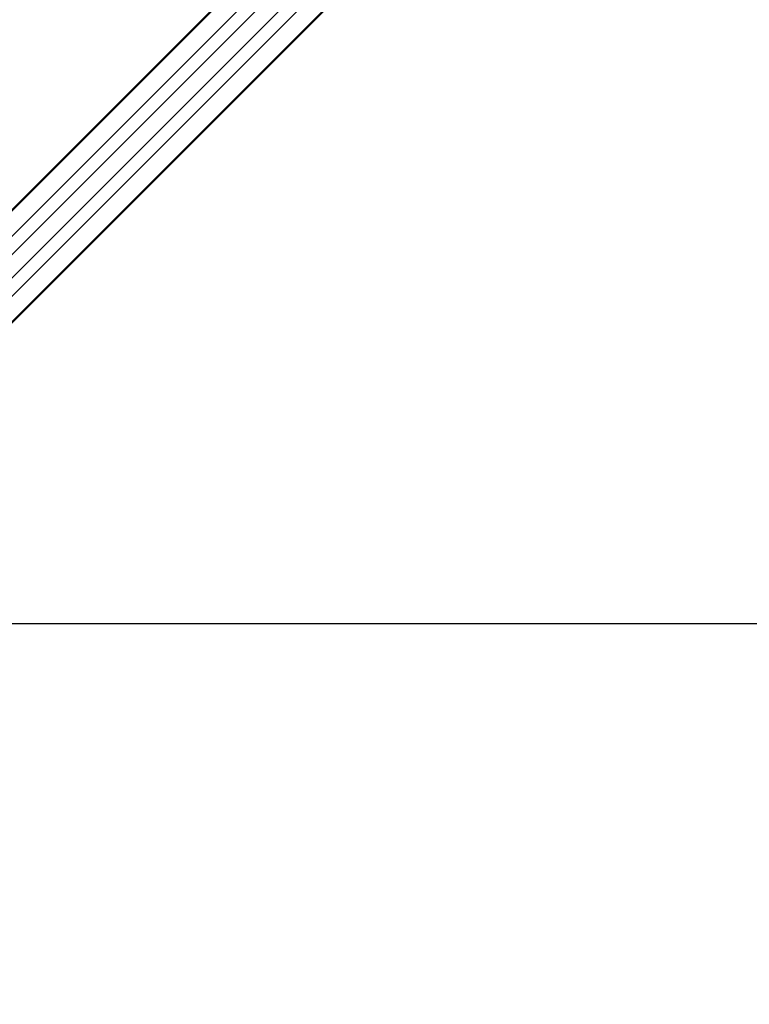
# Paper-space layout 'Wall Base Bracket' of a CAD drawing. Header units: millimetres. Extents: x 1591 to 17407, y 1260 to 16227.
# Tile 38 of 68: x 4178 to 5051, y 9924 to 11102. Entities that reach past the tile are written whole.
import ezdxf

# ---------------------------------------------------------------- set-up
doc = ezdxf.new("R2010")
doc.units = ezdxf.units.MM
doc.layers.add('COMPONENT_GEOMETRY', color=7, linetype='Continuous')
doc.styles.add('SLDTEXTSTYLE1', font='TXT', dxfattribs={"width": 0.75})
doc.dimstyles.new('SLDDIMSTYLE0', dxfattribs={"dimtxt": 100, "dimasz": 6.604, "dimexe": 0, "dimexo": 0.0625, "dimgap": 25, "dimtad": 0, "dimtih": 1, "dimtoh": 1, "dimdec": 0, "dimlfac": 0.5, "dimrnd": 1e-09, "dimzin": 12, "dimdsep": 46, "dimtxsty": 'SLDTEXTSTYLE1', "dimsah": 1, "dimcen": 0.09, "dimadec": 0, "dimazin": 3, "dimtfac": 1, "dimtdec": 0, "dimtofl": 0, "dimtmove": 0, "dimatfit": 3, "dimfxl": 1, "dimfrac": 2, "dimtolj": 1, "dimtzin": 12, "dimarcsym": 0})

# ---------------------------------------------------------------- blocks, each defined once
blk = doc.blocks.new('_D_20')
at = {"layer": 'COMPONENT_GEOMETRY', "color": 7, "ltscale": 2}
for p, q in [((8879.1, 12946.1), (8879.1, 8407.7)), ((3306.8, 9991.4), (3306.8, 8407.7)), ((3306.8, 8414), (5945.2, 8414)), ((8879.1, 8414), (6240.7, 8414))]:
    blk.add_line(p, q, dxfattribs=at)
for points in [[(3306.8, 8414), (3313.4, 8413), (3313.4, 8415)], [(8879.1, 8414), (8872.5, 8415), (8872.5, 8413)]]:
    blk.add_solid(points, dxfattribs=at)
at = {"layer": 'COMPONENT_GEOMETRY', "color": 7, "ltscale": 2, "insert": (5945.2, 8463.6), "char_height": 100, "attachment_point": 1, "style": 'SLDTEXTSTYLE1'}
blk.add_mtext('2786', dxfattribs=at)

psp = doc.layouts.new('Wall Base Bracket')

# ---------------------------------------------------------------- linework, layer by layer
at = {"color": 8, "linetype": 'Continuous', "lineweight": 25, "ltscale": 2}
for p, q in [((3744.7, 10449.1), (4955.3, 11659.7)), ((3758.1, 10432), (4972.7, 11646.7)), ((3793.9, 10396.2), (5008.5, 11610.9)), ((3811, 10382.8), (5021.3, 11593.2)), ((3744.2, 10449.6), (4729.8, 11435.2)), ((3811.5, 10382.3), (4802, 11372.8)), ((3828.4, 10480.5), (4663.3, 11315.4)), ((3842.3, 10466.5), (4677.3, 11301.5))]:
    psp.add_line(p, q, dxfattribs=at)
at = {"color": 7, "linetype": 'Continuous', "lineweight": 25, "ltscale": 2}
for p, q in [((3743.9, 10449.9), (4714, 11420)), ((4055.4, 10625.6), (4786.8, 11357))]:
    psp.add_line(p, q, dxfattribs=at)
at = {"color": 7, "linetype": 'Continuous', "lineweight": 25, "ltscale": 2, "flags": 128}
psp.add_lwpolyline([(3826.6, 10380), (5029.3, 10380.1), (6310.5, 10380.1)], dxfattribs=at)

# ---------------------------------------------------------------- dimensions: what is measured, and where the dimension line sits
at = {"layer": 'COMPONENT_GEOMETRY', "color": 7, "ltscale": 2}
dim = psp.add_linear_dim(base=(3306.8, 8414), p1=(8879.1, 12948.7), p2=(3306.8, 9993.9), dimstyle='SLDDIMSTYLE0', dxfattribs=at)
dim.commit()
dim.dimension.update_dxf_attribs({"geometry": '_D_20', "text_midpoint": (6092.9, 8414), "dimtype": 160})

doc.saveas('drawing.dxf')
